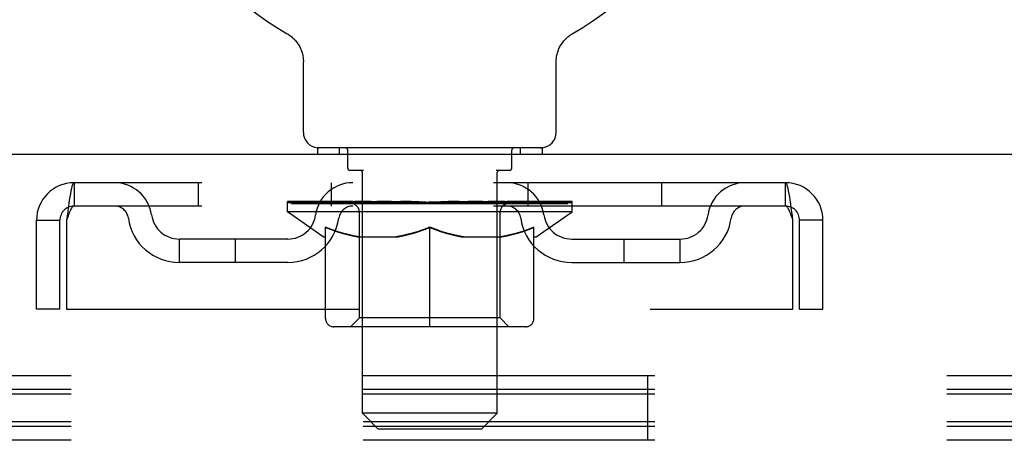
# Model space of a CAD drawing. Header units: inches. Extents: x 0 to 236, y 0 to 153.
# Tile 53 of 99: x 97.18 to 101.56, y 98.47 to 100.34. Entities that reach past the tile are written whole.
import ezdxf

# ---------------------------------------------------------------- set-up
doc = ezdxf.new("R2010")
doc.units = ezdxf.units.IN
doc.header["$LTSCALE"] = 12.986111
doc.header["$MEASUREMENT"] = 0
doc.linetypes.add('HIDDEN', pattern=[0.2, 0.1, -0.1])
doc.layers.get('0').update_dxf_attribs({"linetype": 'CONTINUOUS'})
doc.layers.add('DEFAULT_2', color=8, linetype='HIDDEN')

msp = doc.modelspace()

# ---------------------------------------------------------------- linework, layer by layer
at = {"color": 7, "linetype": 'Continuous'}
for p, q in [((98.3659, 100.2799), (98.3658, 100.2799)), ((98.3659, 100.2799), (98.3702, 100.2773)), ((98.3686, 100.2783), (98.367, 100.2792)), ((98.3702, 100.2773), (98.3745, 100.2746)), ((98.3745, 100.2746), (98.3787, 100.2717)), ((98.3786, 100.2718), (98.3827, 100.2687)), ((98.3826, 100.2688), (98.3867, 100.2655)), ((98.3866, 100.2656), (98.3905, 100.2622)), ((98.3904, 100.2623), (98.3943, 100.2587)), ((99.608, 100.2587), (99.6118, 100.2623)), ((99.6117, 100.2622), (99.6157, 100.2656)), ((99.6156, 100.2655), (99.6196, 100.2688)), ((99.6195, 100.2687), (99.6237, 100.2718)), ((99.6236, 100.2717), (99.6278, 100.2746)), ((99.6278, 100.2746), (99.632, 100.2773)), ((99.6278, 100.2746), (99.6291, 100.2754)), ((99.632, 100.2773), (99.6364, 100.2799)), ((99.6352, 100.2792), (99.6337, 100.2783)), ((99.6364, 100.2799), (99.6363, 100.2799)), ((98.3941, 100.2589), (98.3979, 100.2552)), ((98.3977, 100.2553), (98.4014, 100.2515)), ((98.4012, 100.2516), (98.4047, 100.2477)), ((98.4046, 100.2478), (98.4079, 100.2437)), ((98.4078, 100.2439), (98.411, 100.2397)), ((98.4109, 100.2398), (98.4139, 100.2355)), ((98.4138, 100.2356), (98.4167, 100.2313)), ((98.4166, 100.2314), (98.4193, 100.2269)), ((98.4192, 100.227), (98.4217, 100.2225)), ((98.4217, 100.2226), (98.424, 100.218)), ((98.424, 100.2181), (98.4262, 100.2134)), ((99.5761, 100.2134), (99.5782, 100.2181)), ((99.5782, 100.218), (99.5806, 100.2226)), ((99.5805, 100.2225), (99.583, 100.227)), ((99.583, 100.2269), (99.5857, 100.2314)), ((99.5856, 100.2313), (99.5884, 100.2356)), ((99.5884, 100.2355), (99.5914, 100.2398)), ((99.5913, 100.2397), (99.5945, 100.2439)), ((99.5944, 100.2437), (99.5977, 100.2478)), ((99.5976, 100.2477), (99.601, 100.2516)), ((99.6009, 100.2515), (99.6045, 100.2553)), ((99.6044, 100.2552), (99.6081, 100.2589)), ((98.4262, 100.2135), (98.4282, 100.2087)), ((98.4281, 100.2088), (98.43, 100.204)), ((98.43, 100.204), (98.4316, 100.1992)), ((98.4316, 100.1992), (98.4331, 100.1943)), ((98.4331, 100.1944), (98.4344, 100.1894)), ((98.4344, 100.1895), (98.4356, 100.1845)), ((98.4355, 100.1845), (98.4365, 100.1795)), ((98.4365, 100.1795), (98.4373, 100.1745)), ((98.4373, 100.1745), (98.4379, 100.1694)), ((99.5644, 100.1694), (99.565, 100.1745)), ((99.565, 100.1745), (99.5658, 100.1795)), ((99.5657, 100.1795), (99.5667, 100.1845)), ((99.5667, 100.1845), (99.5678, 100.1895)), ((99.5678, 100.1894), (99.5692, 100.1944)), ((99.5691, 100.1943), (99.5706, 100.1992)), ((99.5706, 100.1992), (99.5723, 100.204)), ((99.5723, 100.204), (99.5741, 100.2088)), ((99.5741, 100.2087), (99.5761, 100.2135)), ((98.4386, 100.1593), (98.4386, 100.1549)), ((98.4386, 99.8408), (98.4386, 100.1549)), ((99.5636, 99.8408), (99.5636, 100.1549)), ((99.5639, 100.1644), (99.5644, 100.1695)), ((174.8136, 99.7418), (56.9386, 99.7418)), ((98.5011, 99.7718), (98.5011, 99.7418)), ((99.5011, 99.7718), (98.5011, 99.7718)), ((99.5011, 99.7718), (99.5011, 99.7418))]:
    msp.add_line(p, q, dxfattribs=at)
for points in [[(98.4379, 100.1695), (98.4383, 100.1644), (98.4386, 100.1593)], [(99.5636, 100.1549), (99.5637, 100.1593), (99.5639, 100.1644)], [(99.5636, 100.1549), (99.5637, 100.1593), (99.5639, 100.1644)]]:
    msp.add_lwpolyline(points, dxfattribs=at)
for centre, radius, start, end in [((99.0011, 101.3998), 1.2875, 299.5053, 240.4947), ((98.5076, 99.8408), 0.069, 180, 265), ((99.4946, 99.8408), 0.069, 275, 360)]:
    msp.add_arc(centre, radius, start, end, dxfattribs=at)
at = {"layer": 'DEFAULT_2', "color": 8, "linetype": 'HIDDEN'}
for p, q in [((98.3732, 100.2754), (98.3745, 100.2746)), ((98.5981, 99.7718), (98.5981, 99.7418)), ((98.6361, 99.6818), (98.6361, 99.7618)), ((99.3661, 99.6818), (99.3661, 99.7618)), ((99.4041, 99.7718), (99.4041, 99.7418)), ((98.706, 99.6718), (98.6461, 99.6718)), ((98.7011, 98.5908), (98.7011, 99.6618)), ((99.3561, 99.6718), (99.2962, 99.6718)), ((99.3011, 98.5908), (99.3011, 99.6618)), ((97.4181, 99.6168), (97.4181, 99.5128)), ((100.5841, 99.6168), (97.4181, 99.6168)), ((97.9699, 99.6168), (97.9699, 99.5128)), ((98.5636, 99.5128), (98.5636, 99.6168)), ((99.4386, 99.5128), (99.4386, 99.6168)), ((100.0324, 99.6168), (100.0324, 99.5128)), ((100.5841, 99.5128), (100.5841, 99.6168)), ((98.3679, 99.487), (98.3679, 99.5338)), ((98.3775, 99.5271), (98.3775, 99.5338)), ((98.3861, 99.5238), (98.3861, 99.5271)), ((98.3861, 99.5238), (99.6161, 99.5238)), ((98.395, 99.5238), (98.395, 99.5271)), ((98.396, 99.5238), (98.396, 99.5271)), ((98.4061, 99.5271), (98.4061, 99.5338)), ((98.4223, 99.5238), (98.4223, 99.5271)), ((98.4242, 99.5238), (98.4242, 99.5271)), ((98.4527, 99.5271), (98.4527, 99.5338)), ((98.4672, 99.5238), (98.4672, 99.5271)), ((98.4699, 99.5238), (98.4699, 99.5271)), ((98.6742, 99.5268), (98.4729, 99.5268)), ((98.516, 99.5271), (98.516, 99.5338)), ((98.5174, 99.5238), (98.5174, 99.5268)), ((98.5181, 99.5238), (98.5181, 99.5268)), ((98.5211, 99.5238), (98.5211, 99.5268)), ((98.5283, 99.5238), (98.5283, 99.5271)), ((98.5283, 99.5238), (98.5283, 99.5268)), ((98.5318, 99.5238), (98.5318, 99.5271)), ((98.5351, 99.5238), (98.5351, 99.5278)), ((98.5394, 99.5238), (98.5394, 99.5268)), ((98.5537, 99.5238), (98.5537, 99.5268)), ((98.5718, 99.5238), (98.5718, 99.5268)), ((98.5722, 99.5238), (98.5722, 99.5295)), ((98.5926, 99.5238), (98.5926, 99.5268)), ((98.5926, 99.5238), (98.5926, 99.5268)), ((98.5941, 99.5271), (98.5941, 99.5338)), ((98.6038, 99.5238), (98.6038, 99.5271)), ((98.6079, 99.5238), (98.6079, 99.5271)), ((98.6172, 99.5238), (98.6172, 99.5268)), ((98.6284, 99.5238), (98.6284, 99.531)), ((98.6439, 99.5238), (98.6439, 99.5268)), ((98.647, 99.5238), (98.647, 99.5268)), ((98.6742, 99.5238), (98.6742, 99.5268)), ((98.7412, 99.5268), (98.6792, 99.5268)), ((98.6845, 99.5271), (98.6845, 99.5338)), ((98.6913, 99.5238), (98.6913, 99.5271)), ((98.696, 99.5238), (98.696, 99.5271)), ((98.702, 99.5238), (98.702, 99.5322)), ((98.7061, 99.5238), (98.7061, 99.5268)), ((98.7171, 99.5238), (98.7171, 99.5268)), ((98.7412, 99.5238), (98.7412, 99.5268)), ((98.8161, 99.5268), (98.757, 99.5268)), ((98.7773, 99.5238), (98.7773, 99.5268)), ((98.7845, 99.5271), (98.7845, 99.5338)), ((98.7882, 99.5238), (98.7882, 99.5271)), ((98.7906, 99.5238), (98.7906, 99.5331)), ((98.7933, 99.5238), (98.7933, 99.5271)), ((98.8008, 99.5238), (98.8008, 99.5272)), ((98.8161, 99.5238), (98.8161, 99.5268)), ((98.8966, 99.5268), (98.8421, 99.5268)), ((98.8552, 99.5238), (98.8552, 99.5268)), ((98.8867, 99.5268), (98.9642, 99.5315)), ((98.8912, 99.5271), (98.8912, 99.5338)), ((98.8917, 99.5336), (98.8912, 99.5338)), ((98.8917, 99.5271), (98.8917, 99.5336)), ((98.8917, 99.5238), (98.8917, 99.5271)), ((98.8956, 99.5238), (98.8956, 99.5273)), ((98.8966, 99.5238), (98.8966, 99.5268)), ((98.897, 99.5238), (98.897, 99.5271)), ((98.9321, 99.5268), (98.9966, 99.5268)), ((98.9376, 99.5238), (98.9376, 99.5268)), ((98.943, 99.5268), (98.943, 99.5302)), ((98.9642, 99.5268), (98.9642, 99.5315)), ((98.9803, 99.5238), (98.9803, 99.5268)), ((98.9986, 99.5272), (98.9984, 99.5271)), ((98.9984, 99.5238), (98.9984, 99.5271)), ((98.9986, 99.5238), (98.9986, 99.5272)), ((99.0011, 99.5271), (99.0011, 99.5338)), ((99.0011, 99.5338), (99.1156, 99.5268)), ((99.0037, 99.5238), (99.0037, 99.5272)), ((99.0037, 99.5272), (99.0038, 99.5271)), ((99.0038, 99.5238), (99.0038, 99.5271)), ((99.022, 99.5238), (99.022, 99.5268)), ((99.022, 99.5268), (99.0702, 99.5268)), ((99.0646, 99.5238), (99.0646, 99.5268)), ((99.1053, 99.5238), (99.1053, 99.5271)), ((99.1056, 99.5238), (99.1056, 99.5268)), ((99.1057, 99.5268), (99.1601, 99.5268)), ((99.1067, 99.5238), (99.1067, 99.5273)), ((99.1105, 99.5336), (99.1111, 99.5338)), ((99.1105, 99.5271), (99.1105, 99.5336)), ((99.1106, 99.5238), (99.1106, 99.5271)), ((99.1111, 99.5271), (99.1111, 99.5338)), ((99.147, 99.5238), (99.147, 99.5268)), ((99.1861, 99.5238), (99.1861, 99.5268)), ((99.1862, 99.5268), (99.2453, 99.5268)), ((99.2015, 99.5238), (99.2015, 99.5272)), ((99.2089, 99.5238), (99.2089, 99.5271)), ((99.2116, 99.5238), (99.2116, 99.5331)), ((99.214, 99.5238), (99.214, 99.5271)), ((99.2177, 99.5271), (99.2177, 99.5338)), ((99.225, 99.5238), (99.225, 99.5268)), ((99.261, 99.5238), (99.261, 99.5268)), ((99.2611, 99.5268), (99.323, 99.5268)), ((99.2852, 99.5238), (99.2852, 99.5268)), ((99.2961, 99.5238), (99.2961, 99.5268)), ((99.3003, 99.5238), (99.3003, 99.5322)), ((99.3063, 99.5238), (99.3063, 99.5271)), ((99.311, 99.5238), (99.311, 99.5271)), ((99.3178, 99.5271), (99.3178, 99.5338)), ((99.328, 99.5238), (99.328, 99.5268)), ((99.3281, 99.5268), (99.5294, 99.5268)), ((99.3553, 99.5238), (99.3553, 99.5268)), ((99.3583, 99.5238), (99.3583, 99.5268)), ((99.3738, 99.5238), (99.3738, 99.531)), ((99.3851, 99.5238), (99.3851, 99.5268)), ((99.3944, 99.5238), (99.3944, 99.5271)), ((99.3985, 99.5238), (99.3985, 99.5271)), ((99.4082, 99.5271), (99.4082, 99.5338)), ((99.4096, 99.5238), (99.4096, 99.5268)), ((99.4097, 99.5238), (99.4097, 99.5268)), ((99.43, 99.5238), (99.43, 99.5295)), ((99.4305, 99.5238), (99.4305, 99.5268)), ((99.4486, 99.5238), (99.4486, 99.5268)), ((99.4628, 99.5238), (99.4628, 99.5268)), ((99.4672, 99.5238), (99.4672, 99.5278)), ((99.4705, 99.5238), (99.4705, 99.5271)), ((99.4739, 99.5238), (99.4739, 99.5268)), ((99.474, 99.5238), (99.474, 99.5271)), ((99.4811, 99.5238), (99.4811, 99.5268)), ((99.4841, 99.5238), (99.4841, 99.5268)), ((99.4849, 99.5238), (99.4849, 99.5268)), ((99.4862, 99.5271), (99.4862, 99.5338)), ((99.5324, 99.5238), (99.5324, 99.5271)), ((99.5351, 99.5238), (99.5351, 99.5271)), ((99.5495, 99.5271), (99.5495, 99.5338)), ((99.5781, 99.5238), (99.5781, 99.5271)), ((99.5799, 99.5238), (99.5799, 99.5271)), ((99.5962, 99.5271), (99.5962, 99.5338)), ((99.6063, 99.5238), (99.6063, 99.5271)), ((99.6072, 99.5238), (99.6072, 99.5271)), ((99.6161, 99.5238), (99.6161, 99.5271)), ((99.6248, 99.5271), (99.6248, 99.5338)), ((99.6344, 99.487), (99.6344, 99.5338)), ((100.5841, 99.5128), (97.4181, 99.5128)), ((98.5272, 99.3755), (98.3679, 99.487)), ((99.6344, 99.487), (98.3679, 99.487)), ((98.6884, 99.0153), (98.6884, 99.484)), ((99.3139, 99.0153), (99.3139, 99.484)), ((99.4751, 99.3755), (99.6344, 99.487)), ((97.2511, 99.0543), (97.2511, 99.4498)), ((97.2511, 99.4498), (97.3551, 99.4498)), ((97.3551, 99.0543), (97.3551, 99.4498)), ((97.3851, 99.4498), (97.3851, 99.0543)), ((100.6171, 99.0543), (100.6171, 99.4498)), ((100.6471, 99.0543), (100.6471, 99.4498)), ((100.7511, 99.4498), (100.6471, 99.4498)), ((100.7511, 99.0543), (100.7511, 99.4498)), ((98.5376, 99.0125), (98.5376, 99.4188)), ((99.0011, 98.9754), (99.0011, 99.4192)), ((99.4646, 99.0125), (99.4646, 99.4188)), ((97.8866, 99.2618), (97.8866, 99.3658)), ((98.3695, 99.3658), (97.8866, 99.3658)), ((98.1366, 99.2618), (98.1366, 99.3658)), ((98.5272, 99.3755), (98.5376, 99.3755)), ((98.68, 99.3755), (98.8599, 99.3755)), ((99.1424, 99.3755), (99.3223, 99.3755)), ((99.4646, 99.3755), (99.4751, 99.3755)), ((99.6327, 99.3658), (100.1157, 99.3658)), ((99.8657, 99.2618), (99.8657, 99.3658)), ((100.1157, 99.2618), (100.1157, 99.3658)), ((98.3695, 99.2618), (97.8866, 99.2618)), ((99.6327, 99.2618), (100.1157, 99.2618)), ((97.3551, 99.0543), (97.2511, 99.0543)), ((97.3851, 99.0543), (100.6171, 99.0543)), ((100.6471, 99.0543), (100.7511, 99.0543)), ((98.6884, 99.0153), (98.6485, 98.9754)), ((99.3139, 99.0153), (98.6884, 99.0153)), ((99.3139, 99.0153), (99.3537, 98.9754)), ((99.4275, 98.9754), (98.5747, 98.9754)), ((136.3641, 98.7577), (56.9711, 98.7577)), ((99.9711, 98.4702), (99.9711, 98.7577)), ((136.3641, 98.6967), (56.9711, 98.6967)), ((136.3641, 98.6749), (56.9711, 98.6749)), ((136.3641, 98.5529), (56.9711, 98.5529)), ((98.7701, 98.5218), (98.7011, 98.5908)), ((99.3011, 98.5908), (98.7011, 98.5908)), ((99.2321, 98.5218), (99.3011, 98.5908)), ((136.3641, 98.5312), (56.9711, 98.5312)), ((98.7701, 98.5218), (99.2321, 98.5218)), ((136.3641, 98.4702), (56.9711, 98.4702))]:
    msp.add_line(p, q, dxfattribs=at)
for points in [[(97.4181, 99.6168), (97.4158, 99.6157), (97.4134, 99.6126), (97.4111, 99.6074), (97.4087, 99.6002), (97.4063, 99.5912), (97.404, 99.5803), (97.4016, 99.5678), (97.3993, 99.5539), (97.3969, 99.5386), (97.3946, 99.5222), (97.3922, 99.5049), (97.3898, 99.4869), (97.3875, 99.4685), (97.3851, 99.4498)], [(100.6171, 99.4498), (100.6148, 99.4685), (100.6124, 99.4869), (100.6101, 99.5049), (100.6077, 99.5222), (100.6053, 99.5386), (100.603, 99.5539), (100.6006, 99.5678), (100.5983, 99.5803), (100.5959, 99.5912), (100.5936, 99.6002), (100.5912, 99.6074), (100.5888, 99.6126), (100.5865, 99.6157), (100.5841, 99.6168)], [(97.4181, 99.5128), (97.4158, 99.5124), (97.4134, 99.5112), (97.4111, 99.5092), (97.4087, 99.5065), (97.4063, 99.5031), (97.404, 99.499), (97.4016, 99.4943), (97.3993, 99.489), (97.3969, 99.4833), (97.3946, 99.4771), (97.3922, 99.4706), (97.3898, 99.4638), (97.3875, 99.4568), (97.3851, 99.4498)], [(100.6171, 99.4498), (100.6148, 99.4568), (100.6124, 99.4638), (100.6101, 99.4706), (100.6077, 99.4771), (100.6053, 99.4833), (100.603, 99.489), (100.6006, 99.4943), (100.5983, 99.499), (100.5959, 99.5031), (100.5936, 99.5065), (100.5912, 99.5092), (100.5888, 99.5112), (100.5865, 99.5124), (100.5841, 99.5128)], [(98.6875, 99.3755), (98.6629, 99.38), (98.6381, 99.3857), (98.6134, 99.3924), (98.5884, 99.4001), (98.5632, 99.4089), (98.5376, 99.4188)], [(98.5376, 99.4179), (98.5621, 99.4084), (98.5863, 99.3998), (98.61, 99.3923), (98.6334, 99.3857), (98.6568, 99.3801), (98.68, 99.3755)], [(99.0011, 99.4192), (98.9751, 99.4092), (98.9495, 99.4002), (98.9244, 99.3924), (98.8995, 99.3856), (98.8748, 99.38), (98.8502, 99.3755)], [(98.8599, 99.3755), (98.8831, 99.3801), (98.9064, 99.3857), (98.9297, 99.3923), (98.9532, 99.3997), (98.9771, 99.4082), (99.0011, 99.4175)], [(99.1521, 99.3755), (99.1273, 99.3801), (99.1023, 99.3857), (99.0774, 99.3925), (99.0523, 99.4003), (99.0269, 99.4093), (99.0011, 99.4192)], [(99.0011, 99.4175), (99.0254, 99.4081), (99.0494, 99.3996), (99.0729, 99.3921), (99.0962, 99.3856), (99.1194, 99.3801), (99.1424, 99.3755)], [(99.4646, 99.4188), (99.4388, 99.4088), (99.4134, 99.4), (99.3885, 99.3922), (99.3638, 99.3856), (99.3392, 99.38), (99.3147, 99.3755)], [(99.3223, 99.3755), (99.3457, 99.3802), (99.3692, 99.3858), (99.3927, 99.3924), (99.4164, 99.4), (99.4404, 99.4085), (99.4646, 99.4179)]]:
    msp.add_lwpolyline(points, dxfattribs=at)
for centre, radius, start, end in [((98.5076, 99.8408), 0.069, 265, 270), ((98.6261, 99.7618), 0.01, 0, 90), ((99.3761, 99.7618), 0.01, 90, 180), ((99.4946, 99.8408), 0.069, 270, 275), ((98.6461, 99.6818), 0.01, 180, 270), ((98.6911, 99.6618), 0.01, 0, 90), ((99.3111, 99.6618), 0.01, 90, 180), ((99.3561, 99.6818), 0.01, 270, 360), ((97.4181, 99.4498), 0.167, 90, 180), ((97.5975, 99.4498), 0.167, 8.0716, 90), ((98.6586, 99.4498), 0.167, 90, 171.9284), ((99.3436, 99.4498), 0.167, 8.0716, 90), ((100.4048, 99.4498), 0.167, 90, 171.9284), ((100.5841, 99.4498), 0.167, 0, 90), ((98.6485, 99.484), 0.0398, 0, 90), ((99.3537, 99.484), 0.0398, 90, 180), ((97.4181, 99.4498), 0.063, 90, 180), ((97.5979, 99.4503), 0.0625, 7.9863, 90), ((97.8866, 99.4908), 0.125, 188.0716, 270), ((98.3695, 99.4908), 0.125, 270, 351.9284), ((98.6582, 99.4503), 0.0625, 90, 172.0137), ((99.3441, 99.4503), 0.0625, 7.9863, 90), ((99.6327, 99.4908), 0.125, 188.0716, 270), ((100.1157, 99.4908), 0.125, 270, 351.9284), ((100.4044, 99.4503), 0.0625, 90, 172.0137), ((100.5841, 99.4498), 0.063, 0, 90), ((97.8866, 99.4908), 0.229, 187.9863, 270), ((98.3695, 99.4908), 0.229, 270, 352.0137), ((99.6327, 99.4908), 0.229, 187.9863, 270), ((100.1157, 99.4908), 0.229, 270, 352.0137), ((98.5747, 99.0125), 0.0371, 180, 270), ((99.4275, 99.0125), 0.0371, 270, 360)]:
    msp.add_arc(centre, radius, start, end, dxfattribs=at)
for centre, major_axis, ratio, start_param, end_param in [((99.0011, 99.5338), (0.6333, 0.0067), 0.05963, 2.96643, 3.140963), ((98.348, 99.5218), (0.1981, 0), 0.060556, 0.430652, 1.470503), ((99.0011, 99.5338), (0.6333, 0), 0.060556, -3.141593, -2.96706), ((98.348, 99.5151), (0.1981, 0.0021), 0.05963, 1.376596, 1.469874), ((99.0011, 99.5338), (0.6333, 0.0132), 0.05688, 2.791345, 2.965878), ((98.3237, 99.5218), (0.1981, 0.0021), 0.05963, 0.25549, 1.295341), ((98.3922, 99.5218), (0.1981, -0.0021), 0.05963, 0.605815, 1.645666), ((99.0011, 99.5338), (0.6333, -0.0067), 0.05963, -2.96643, -2.791898), ((98.3922, 99.5151), (0.1981, 0), 0.060556, 1.551758, 1.645036), ((98.3237, 99.5151), (0.1981, 0.0041), 0.05688, 1.20151, 1.294789), ((98.3934, 99.5174), (0.1643, 0.0017), 0.05963, 1.065228, 1.614276), ((98.3736, 99.5174), (0.1643, 0.0034), 0.05688, 0.890143, 1.43919), ((98.4316, 99.5174), (0.1643, 0), 0.060556, 1.240391, 1.789438), ((99.0011, 99.5338), (0.6333, 0.0192), 0.052395, 2.616403, 2.790936), ((98.32, 99.5218), (0.1981, 0.0041), 0.05688, 0.080405, 1.120256), ((98.4548, 99.5218), (0.1981, -0.0041), 0.05688, 0.7809, 1.820751), ((99.0011, 99.5338), (0.6333, -0.0132), 0.05688, -2.791345, -2.616812), ((98.4548, 99.5151), (0.1981, -0.0021), 0.05963, 1.72692, 1.820198), ((98.32, 99.5151), (0.1981, 0.006), 0.052395, 1.026568, 1.119847), ((98.373, 99.5174), (0.1643, 0.005), 0.052395, 0.715201, 1.264248), ((98.4871, 99.5174), (0.1643, -0.0017), 0.05963, 1.415553, 1.9646), ((99.0011, 99.5338), (0.6333, 0.0247), 0.046319, 2.441654, 2.616187), ((98.5341, 99.5218), (0.1981, -0.006), 0.052395, 0.955842, 1.995693), ((99.0011, 99.5338), (0.6333, -0.0192), 0.052395, -2.616403, -2.44187), ((98.337, 99.5218), (0.1981, 0.006), 0.052395, -0.094537, 0.945314), ((98.5341, 99.5151), (0.1981, -0.0041), 0.05688, 1.902006, 1.995284), ((98.337, 99.5151), (0.1981, 0.0077), 0.046319, 0.851819, 0.945098), ((98.3914, 99.5174), (0.1643, 0.0064), 0.046319, 0.540452, 1.089499), ((98.5582, 99.5174), (0.1643, -0.0034), 0.05688, 1.590638, 2.139686), ((99.0011, 99.5338), (0.6333, 0.0294), 0.038841, 2.267123, 2.441656), ((98.6275, 99.5218), (0.1981, -0.0077), 0.046319, 1.130591, 2.170442), ((98.3741, 99.5218), (0.1981, 0.0077), 0.046319, -0.269286, 0.770565), ((99.0011, 99.5338), (0.6333, -0.0247), 0.046319, -2.441654, -2.267121), ((98.6275, 99.5151), (0.1981, -0.006), 0.052395, 2.076947, 2.170226), ((98.3741, 99.5151), (0.1981, 0.0092), 0.038841, 0.677289, 0.770567), ((98.4283, 99.5174), (0.1643, 0.0076), 0.038841, 0.365921, 0.914969), ((98.6428, 99.5174), (0.1643, -0.005), 0.052395, 1.76558, 2.314627), ((99.0011, 99.5338), (0.6333, 0.0332), 0.030195, 2.09281, 2.267343), ((98.7323, 99.5218), (0.1981, -0.0092), 0.038841, 1.305122, 2.344973), ((98.4303, 99.5218), (0.1981, 0.0092), 0.038841, -0.443817, 0.596034), ((99.0011, 99.5338), (0.6333, -0.0294), 0.038841, -2.267123, -2.092591), ((98.7323, 99.5151), (0.1981, -0.0077), 0.046319, 2.251696, 2.344975), ((98.4303, 99.5151), (0.1981, 0.0104), 0.030195, 0.502975, 0.596254), ((98.4827, 99.5174), (0.1643, 0.0086), 0.030195, 0.191608, 0.740655), ((98.7383, 99.5174), (0.1643, -0.0064), 0.046319, 1.940329, 2.489376), ((98.5038, 99.5218), (0.1981, 0.0104), 0.030195, -0.61813, 0.421721), ((99.0011, 99.5338), (0.6333, 0.0361), 0.020645, 1.918687, 2.09322), ((98.8453, 99.5218), (0.1981, -0.0104), 0.030195, 1.479435, 2.519286), ((99.0011, 99.5338), (0.6333, -0.0332), 0.030195, -2.09281, -1.918277), ((98.8453, 99.5151), (0.1981, -0.0092), 0.038841, 2.426227, 2.519505), ((98.5038, 99.5151), (0.1981, 0.0113), 0.020645, 0.328852, 0.422131), ((98.5528, 99.5174), (0.1643, 0.0094), 0.020645, 0.017485, 0.566532), ((98.8417, 99.5174), (0.1643, -0.0076), 0.038841, 2.11486, 2.663907), ((98.5925, 99.5218), (0.1981, 0.0113), 0.020645, -0.792253, 0.247598), ((99.0011, 99.5338), (0.6333, 0.0378), 0.010478, 1.744704, 1.919237), ((98.963, 99.5218), (0.1981, -0.0113), 0.020645, 1.653558, 2.693409), ((99.0011, 99.5338), (0.6333, -0.0361), 0.020645, -1.918687, -1.744154), ((98.963, 99.5151), (0.1981, -0.0104), 0.030195, 2.60054, 2.693819), ((98.5925, 99.5151), (0.1981, 0.0118), 0.010478, 0.154869, 0.248148), ((98.6365, 99.5174), (0.1643, 0.0098), 0.010478, 6.126688, 6.675735), ((98.95, 99.5174), (0.1643, -0.0086), 0.030195, 2.289173, 2.83822), ((98.6936, 99.5218), (0.1981, 0.0118), 0.010478, -0.966236, -0.000846), ((99.0819, 99.5218), (0.1981, -0.0118), 0.010478, 1.827541, 2.867392), ((99.0011, 99.5338), (0.6333, -0.0378), 0.010478, -1.744704, -1.570171), ((99.0819, 99.5151), (0.1981, -0.0113), 0.020645, 2.774664, 2.867942), ((99.0599, 99.5174), (0.1643, -0.0094), 0.020645, 2.463296, 3.012344), ((98.9204, 99.5218), (0.1981, 0.0118), 0.010478, 0.274201, 1.314052), ((98.8343, 99.5174), (0.1643, 0.0098), 0.010478, -0.000298, 0.504314), ((98.804, 99.5151), (0.1981, 0.0118), 0.010478, 0.192946, 0.399283), ((99.0011, 99.5338), (0.6333, 0.0378), 0.010478, -1.578586, -1.396888), ((99.1983, 99.5151), (0.1981, -0.0118), 0.010478, 2.948646, 3.041925), ((99.168, 99.5174), (0.1643, -0.0098), 0.010478, 2.637279, 3.142076), ((99.0392, 99.5218), (0.1981, 0.0113), 0.020645, 0.448184, 1.488034), ((98.9424, 99.5174), (0.1643, 0.0094), 0.020645, 0.129249, 0.678296), ((98.9204, 99.5151), (0.1981, 0.0113), 0.020645, 0.273651, 0.366929), ((99.3087, 99.5218), (0.1981, -0.0118), 0.010478, -3.140747, -2.175357), ((99.0011, 99.5338), (0.6333, 0.0361), 0.020645, -1.397439, -1.222906), ((99.0011, 99.5338), (0.6333, -0.0378), 0.010478, 1.222355, 1.396888), ((99.1569, 99.5218), (0.1981, 0.0104), 0.030195, 0.622307, 1.662158), ((99.0522, 99.5174), (0.1643, 0.0086), 0.030195, 0.303372, 0.852419), ((99.3658, 99.5174), (0.1643, -0.0098), 0.010478, 2.749043, 3.29809), ((99.4098, 99.5218), (0.1981, -0.0113), 0.020645, 2.893995, 3.933846), ((99.0392, 99.5151), (0.1981, 0.0104), 0.030195, 0.447774, 0.541052), ((99.4098, 99.5151), (0.1981, -0.0118), 0.010478, 2.893445, 2.986723), ((99.2699, 99.5218), (0.1981, 0.0092), 0.038841, 0.79662, 1.836471), ((99.0011, 99.5338), (0.6333, 0.0332), 0.030195, -1.223315, -1.048783), ((99.0011, 99.5338), (0.6333, -0.0361), 0.020645, 1.048373, 1.222906), ((99.1605, 99.5174), (0.1643, 0.0076), 0.038841, 0.477686, 1.026733), ((99.4495, 99.5174), (0.1643, -0.0094), 0.020645, 2.57506, 3.124108), ((99.4984, 99.5218), (0.1981, -0.0104), 0.030195, 2.719872, 3.759723), ((99.3747, 99.5218), (0.1981, 0.0077), 0.046319, 0.971151, 2.011002), ((99.1569, 99.5151), (0.1981, 0.0092), 0.038841, 0.622087, 0.715366), ((99.4984, 99.5151), (0.1981, -0.0113), 0.020645, 2.719462, 2.812741), ((99.0011, 99.5338), (0.6333, 0.0294), 0.038841, -1.049002, -0.874469), ((99.0011, 99.5338), (0.6333, -0.0332), 0.030195, 0.87425, 1.048783), ((99.264, 99.5174), (0.1643, 0.0064), 0.046319, 0.652216, 1.201263), ((99.4682, 99.5218), (0.1981, 0.006), 0.052395, 1.1459, 2.185751), ((99.5196, 99.5174), (0.1643, -0.0086), 0.030195, 2.400937, 2.949985), ((99.572, 99.5218), (0.1981, -0.0092), 0.038841, 2.545558, 3.585409), ((99.3594, 99.5174), (0.1643, 0.005), 0.052395, 0.826965, 1.376012), ((99.2699, 99.5151), (0.1981, 0.0077), 0.046319, 0.796618, 0.889896), ((99.572, 99.5151), (0.1981, -0.0104), 0.030195, 2.545339, 2.638617), ((99.5474, 99.5218), (0.1981, 0.0041), 0.05688, 1.320842, 2.360692), ((99.0011, 99.5338), (0.6333, 0.0247), 0.046319, -0.874471, -0.699939), ((99.0011, 99.5338), (0.6333, -0.0294), 0.038841, 0.699936, 0.874469), ((99.6282, 99.5218), (0.1981, -0.0077), 0.046319, 2.371028, 3.410879), ((99.5739, 99.5174), (0.1643, -0.0076), 0.038841, 2.226624, 2.775671), ((99.6101, 99.5218), (0.1981, 0.0021), 0.05963, 1.495927, 2.535778), ((99.444, 99.5174), (0.1643, 0.0034), 0.05688, 1.001907, 1.550954), ((99.6653, 99.5218), (0.1981, -0.006), 0.052395, 2.196279, 3.23613), ((99.6109, 99.5174), (0.1643, -0.0064), 0.046319, 2.052093, 2.601141), ((99.3747, 99.5151), (0.1981, 0.006), 0.052395, 0.971367, 1.064645), ((99.6282, 99.5151), (0.1981, -0.0092), 0.038841, 2.371026, 2.464304), ((99.6542, 99.5218), (0.1981, 0), 0.060556, 1.671089, 2.71094), ((99.6823, 99.5218), (0.1981, -0.0041), 0.05688, 2.021337, 3.061188), ((99.0011, 99.5338), (0.6333, 0.0192), 0.052395, -0.699723, -0.52519), ((99.0011, 99.5338), (0.6333, -0.0247), 0.046319, 0.525406, 0.699939), ((99.6785, 99.5218), (0.1981, -0.0021), 0.05963, 1.846251, 2.886102), ((99.5152, 99.5174), (0.1643, 0.0017), 0.05963, 1.176993, 1.72604), ((99.6293, 99.5174), (0.1643, -0.005), 0.052395, 1.877344, 2.426392), ((99.5707, 99.5174), (0.1643, 0), 0.060556, 1.352155, 1.901202), ((99.6286, 99.5174), (0.1643, -0.0034), 0.05688, 1.702402, 2.25145), ((99.6089, 99.5174), (0.1643, -0.0017), 0.05963, 1.527317, 2.076364), ((99.4682, 99.5151), (0.1981, 0.0041), 0.05688, 1.146309, 1.239587), ((99.6653, 99.5151), (0.1981, -0.0077), 0.046319, 2.196495, 2.289773), ((99.0011, 99.5338), (0.6333, 0.0132), 0.05688, -0.524781, -0.350248), ((99.0011, 99.5338), (0.6333, -0.0192), 0.052395, 0.350657, 0.52519), ((99.5474, 99.5151), (0.1981, 0.0021), 0.05963, 1.321394, 1.414673), ((99.6823, 99.5151), (0.1981, -0.006), 0.052395, 2.021746, 2.115024), ((99.0011, 99.5338), (0.6333, 0.0067), 0.05963, -0.349695, -0.175162), ((99.0011, 99.5338), (0.6333, -0.0132), 0.05688, 0.175715, 0.350248), ((99.6101, 99.5151), (0.1981, 0), 0.060556, 1.496556, 1.589835), ((99.6785, 99.5151), (0.1981, -0.0041), 0.05688, 1.846804, 1.940083), ((99.6542, 99.5151), (0.1981, -0.0021), 0.05963, 1.671719, 1.764997), ((99.0011, 99.5338), (0.6333, 0), 0.060556, -0.174533, 0), ((99.0011, 99.5338), (0.6333, -0.0067), 0.05963, 0.000629, 0.175162)]:
    msp.add_ellipse(centre, major_axis=major_axis, ratio=ratio, start_param=start_param, end_param=end_param, dxfattribs=at)

doc.saveas('drawing.dxf')
